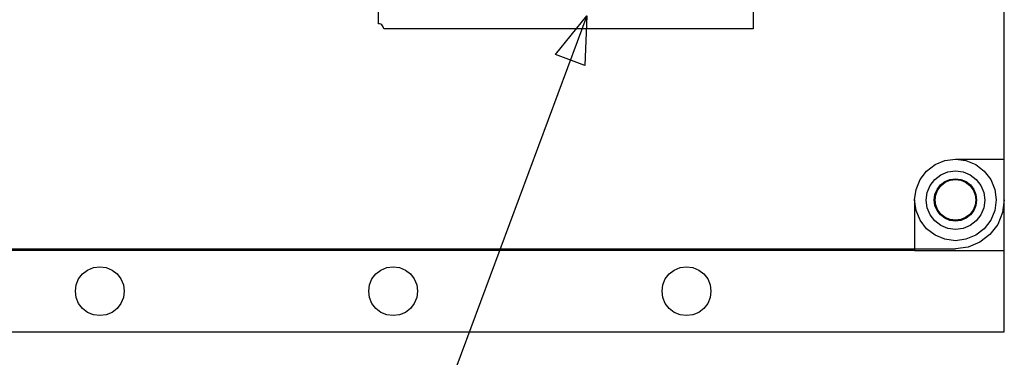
# Model space of a CAD drawing. Extents: x -270 to 272, y -152 to 146.
# Tile 19 of 256: x 36 to 96, y -77 to -56. Entities that reach past the tile are written whole.
import ezdxf

# ---------------------------------------------------------------- set-up
doc = ezdxf.new("R2010")
doc.units = 0
doc.layers.get('0').update_dxf_attribs({"linetype": 'CONTINUOUS'})

msp = doc.modelspace()

# ---------------------------------------------------------------- linework, layer by layer
for p, q in [((96.478, -64.96), (96.478, -25.96)), ((58.078, -56.646), (58.078, -34.284)), ((81.078, -34.284), (81.078, -56.965)), ((70.853, -56.164), (36.811, -147.773)), ((58.149, -56.654), (58.078, -56.646)), ((58.216, -56.677), (58.149, -56.654)), ((58.277, -56.715), (58.216, -56.677)), ((58.327, -56.766), (58.277, -56.715)), ((58.365, -56.827), (58.327, -56.766)), ((58.389, -56.894), (58.365, -56.827)), ((58.397, -56.965), (58.389, -56.894)), ((81.078, -56.965), (58.397, -56.965)), ((92.228, -65.295), (92.831, -65.045)), ((92.831, -65.045), (93.478, -64.96)), ((93.478, -64.96), (96.478, -64.96)), ((93.478, -64.96), (94.125, -65.045)), ((93.478, -64.96), (94.125, -65.045)), ((94.125, -65.045), (94.728, -65.295)), ((94.125, -65.045), (94.728, -65.295)), ((96.478, -67.46), (96.478, -64.96)), ((91.313, -66.21), (91.711, -65.692)), ((91.711, -65.692), (92.228, -65.295)), ((92.581, -65.916), (93.015, -65.736)), ((93.015, -65.736), (93.481, -65.675)), ((93.481, -65.675), (93.947, -65.736)), ((93.947, -65.736), (94.381, -65.916)), ((94.728, -65.295), (95.246, -65.692)), ((94.728, -65.295), (95.246, -65.692)), ((95.246, -65.692), (95.643, -66.21)), ((95.246, -65.692), (95.643, -66.21)), ((91.064, -66.813), (91.313, -66.21)), ((91.922, -66.575), (92.209, -66.202)), ((92.209, -66.202), (92.581, -65.916)), ((92.559, -66.541), (92.828, -66.334)), ((92.594, -66.576), (92.853, -66.378)), ((92.828, -66.334), (93.142, -66.205)), ((92.853, -66.378), (93.155, -66.253)), ((93.142, -66.205), (93.478, -66.16)), ((93.155, -66.253), (93.478, -66.21)), ((93.478, -66.16), (93.815, -66.205)), ((93.478, -66.21), (93.802, -66.253)), ((93.802, -66.253), (94.103, -66.378)), ((93.815, -66.205), (94.128, -66.334)), ((94.103, -66.378), (94.362, -66.576)), ((94.128, -66.334), (94.398, -66.541)), ((94.381, -65.916), (94.754, -66.202)), ((94.754, -66.202), (95.04, -66.575)), ((95.643, -66.21), (95.893, -66.813)), ((95.643, -66.21), (95.893, -66.813)), ((90.978, -67.46), (91.064, -66.813)), ((91.681, -67.475), (91.743, -67.009)), ((91.743, -67.009), (91.922, -66.575)), ((92.223, -67.124), (92.352, -66.81)), ((92.271, -67.137), (92.396, -66.835)), ((92.352, -66.81), (92.559, -66.541)), ((92.396, -66.835), (92.594, -66.576)), ((94.362, -66.576), (94.561, -66.835)), ((94.398, -66.541), (94.604, -66.81)), ((94.561, -66.835), (94.686, -67.137)), ((94.604, -66.81), (94.734, -67.124)), ((95.04, -66.575), (95.22, -67.009)), ((95.22, -67.009), (95.281, -67.475)), ((95.893, -66.813), (95.978, -67.46)), ((95.893, -66.813), (95.978, -67.46)), ((91.064, -68.107), (90.978, -67.46)), ((90.978, -67.46), (90.978, -70.46)), ((91.743, -67.941), (91.681, -67.475)), ((92.178, -67.46), (92.223, -67.124)), ((92.223, -67.797), (92.178, -67.46)), ((92.228, -67.46), (92.271, -67.137)), ((92.271, -67.784), (92.228, -67.46)), ((94.686, -67.137), (94.728, -67.46)), ((94.728, -67.46), (94.686, -67.784)), ((94.734, -67.124), (94.778, -67.46)), ((94.778, -67.46), (94.734, -67.797)), ((95.281, -67.475), (95.22, -67.941)), ((95.978, -67.46), (95.893, -68.107)), ((95.978, -67.46), (95.893, -68.107)), ((96.478, -67.46), (96.376, -68.237)), ((96.478, -70.56), (96.478, -67.46)), ((91.313, -68.71), (91.064, -68.107)), ((91.313, -68.71), (91.064, -68.107)), ((91.922, -68.375), (91.743, -67.941)), ((92.352, -68.11), (92.223, -67.797)), ((92.396, -68.085), (92.271, -67.784)), ((92.559, -68.379), (92.352, -68.11)), ((92.594, -68.344), (92.396, -68.085)), ((94.561, -68.085), (94.362, -68.344)), ((94.604, -68.11), (94.398, -68.379)), ((94.686, -67.784), (94.561, -68.085)), ((94.734, -67.797), (94.604, -68.11)), ((95.22, -67.941), (95.04, -68.375)), ((95.893, -68.107), (95.643, -68.71)), ((95.893, -68.107), (95.643, -68.71)), ((96.376, -68.237), (96.076, -68.96)), ((91.711, -69.228), (91.313, -68.71)), ((91.711, -69.228), (91.313, -68.71)), ((92.209, -68.748), (91.922, -68.375)), ((92.581, -69.034), (92.209, -68.748)), ((92.828, -68.586), (92.559, -68.379)), ((92.853, -68.543), (92.594, -68.344)), ((93.142, -68.716), (92.828, -68.586)), ((93.155, -68.668), (92.853, -68.543)), ((93.478, -68.76), (93.142, -68.716)), ((93.478, -68.71), (93.155, -68.668)), ((93.802, -68.668), (93.478, -68.71)), ((93.815, -68.716), (93.478, -68.76)), ((94.103, -68.543), (93.802, -68.668)), ((94.128, -68.586), (93.815, -68.716)), ((94.362, -68.344), (94.103, -68.543)), ((94.398, -68.379), (94.128, -68.586)), ((94.754, -68.748), (94.381, -69.034)), ((95.04, -68.375), (94.754, -68.748)), ((95.643, -68.71), (95.246, -69.228)), ((95.643, -68.71), (95.246, -69.228)), ((92.228, -69.625), (91.711, -69.228)), ((92.228, -69.625), (91.711, -69.228)), ((93.015, -69.213), (92.581, -69.034)), ((93.481, -69.275), (93.015, -69.213)), ((93.947, -69.213), (93.481, -69.275)), ((94.381, -69.034), (93.947, -69.213)), ((95.246, -69.228), (94.728, -69.625)), ((95.246, -69.228), (94.728, -69.625)), ((96.076, -68.96), (95.6, -69.582)), ((92.831, -69.875), (92.228, -69.625)), ((92.831, -69.875), (92.228, -69.625)), ((93.478, -69.96), (92.831, -69.875)), ((93.478, -69.96), (92.831, -69.875)), ((94.125, -69.875), (93.478, -69.96)), ((94.125, -69.875), (93.478, -69.96)), ((94.728, -69.625), (94.125, -69.875)), ((94.728, -69.625), (94.125, -69.875)), ((94.978, -70.058), (94.255, -70.358)), ((95.6, -69.582), (94.978, -70.058)), ((26.978, -70.46), (90.978, -70.46)), ((90.978, -70.56), (26.978, -70.56)), ((90.978, -70.46), (90.978, -70.56)), ((90.978, -70.46), (93.478, -70.46)), ((90.978, -70.56), (96.478, -70.56)), ((94.255, -70.358), (93.478, -70.46)), ((96.478, -75.56), (96.478, -70.56)), ((39.918, -72), (40.228, -71.761)), ((40.228, -71.761), (40.59, -71.611)), ((40.59, -71.611), (40.978, -71.56)), ((40.978, -71.56), (41.367, -71.611)), ((41.367, -71.611), (41.728, -71.761)), ((41.728, -71.761), (42.039, -72)), ((57.918, -72), (58.228, -71.761)), ((58.228, -71.761), (58.59, -71.611)), ((58.59, -71.611), (58.978, -71.56)), ((58.978, -71.56), (59.367, -71.611)), ((59.367, -71.611), (59.728, -71.761)), ((59.728, -71.761), (60.039, -72)), ((75.918, -72), (76.228, -71.761)), ((76.228, -71.761), (76.59, -71.611)), ((76.59, -71.611), (76.978, -71.56)), ((76.978, -71.56), (77.367, -71.611)), ((77.367, -71.611), (77.728, -71.761)), ((77.728, -71.761), (78.039, -72)), ((39.529, -72.672), (39.679, -72.31)), ((39.679, -72.31), (39.918, -72)), ((42.039, -72), (42.277, -72.31)), ((42.277, -72.31), (42.427, -72.672)), ((57.529, -72.672), (57.679, -72.31)), ((57.679, -72.31), (57.918, -72)), ((60.039, -72), (60.277, -72.31)), ((60.277, -72.31), (60.427, -72.672)), ((75.529, -72.672), (75.679, -72.31)), ((75.679, -72.31), (75.918, -72)), ((78.039, -72), (78.277, -72.31)), ((78.277, -72.31), (78.427, -72.672)), ((39.478, -73.06), (39.529, -72.672)), ((39.529, -73.448), (39.478, -73.06)), ((42.427, -72.672), (42.478, -73.06)), ((42.478, -73.06), (42.427, -73.448)), ((57.478, -73.06), (57.529, -72.672)), ((57.529, -73.448), (57.478, -73.06)), ((60.427, -72.672), (60.478, -73.06)), ((60.478, -73.06), (60.427, -73.448)), ((75.478, -73.06), (75.529, -72.672)), ((75.529, -73.448), (75.478, -73.06)), ((78.427, -72.672), (78.478, -73.06)), ((78.478, -73.06), (78.427, -73.448)), ((39.679, -73.81), (39.529, -73.448)), ((42.427, -73.448), (42.277, -73.81)), ((57.679, -73.81), (57.529, -73.448)), ((60.427, -73.448), (60.277, -73.81)), ((75.679, -73.81), (75.529, -73.448)), ((78.427, -73.448), (78.277, -73.81)), ((39.918, -74.121), (39.679, -73.81)), ((40.228, -74.359), (39.918, -74.121)), ((42.039, -74.121), (41.728, -74.359)), ((42.277, -73.81), (42.039, -74.121)), ((57.918, -74.121), (57.679, -73.81)), ((58.228, -74.359), (57.918, -74.121)), ((60.039, -74.121), (59.728, -74.359)), ((60.277, -73.81), (60.039, -74.121)), ((75.918, -74.121), (75.679, -73.81)), ((76.228, -74.359), (75.918, -74.121)), ((78.039, -74.121), (77.728, -74.359)), ((78.277, -73.81), (78.039, -74.121)), ((40.59, -74.509), (40.228, -74.359)), ((40.978, -74.56), (40.59, -74.509)), ((41.367, -74.509), (40.978, -74.56)), ((41.728, -74.359), (41.367, -74.509)), ((58.59, -74.509), (58.228, -74.359)), ((58.978, -74.56), (58.59, -74.509)), ((59.367, -74.509), (58.978, -74.56)), ((59.728, -74.359), (59.367, -74.509)), ((76.59, -74.509), (76.228, -74.359)), ((76.978, -74.56), (76.59, -74.509)), ((77.367, -74.509), (76.978, -74.56)), ((77.728, -74.359), (77.367, -74.509)), ((21.478, -75.56), (96.478, -75.56))]:
    msp.add_line(p, q)

# ---------------------------------------------------------------- meshes
mesh = msp.add_polyface()
corners = [(70.853, -56.164), (70.749, -59.215), (68.939, -58.542)]
mesh.append_faces([[corners[k] for k in face] for face in [(0, 1, 2)]])

doc.saveas('drawing.dxf')
